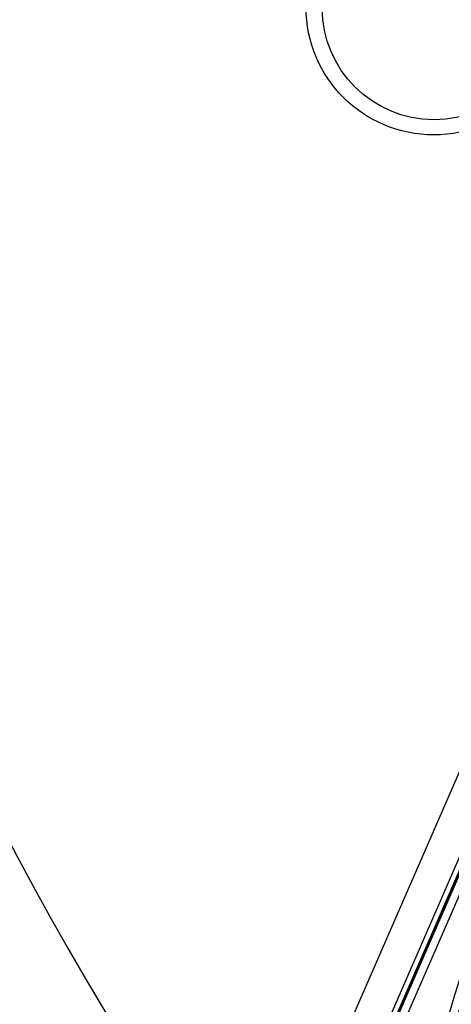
# Model space of a CAD drawing. Header units: millimetres. Extents: x 2719 to 13968, y 3953 to 13921.
# Tile 21 of 160: x 5047 to 5074, y 4837 to 4899. Entities that reach past the tile are written whole.
import ezdxf

# ---------------------------------------------------------------- set-up
doc = ezdxf.new("R2010")
doc.units = ezdxf.units.MM

msp = doc.modelspace()

# ---------------------------------------------------------------- linework, layer by layer
at = {"color": 7, "linetype": 'Continuous', "lineweight": 25}
for p, q in [((5106.803, 4926.198), (5041.072, 4774.88)), ((5090.217, 4882.661), (5050, 4790.079)), ((5061.875, 4816.563), (5090.338, 4882.086)), ((5088.583, 4877.965), (5063.889, 4821.117)), ((5063.984, 4821.154), (5088.621, 4877.869)), ((5089.079, 4877.67), (5064.443, 4820.955))]:
    msp.add_line(p, q, dxfattribs=at)
for centre, radius in [((5072.984, 4899.882), 7.999), ((5072.995, 4899.833), 6.999)]:
    msp.add_circle(centre, radius, dxfattribs=at)
for centre, radius, start, end in [((5210.556, 4932.91), 184.975, 173.6763, 216.52024), ((5158.767, 4813.69), 87.393, 135.57652, 177.46396)]:
    msp.add_arc(centre, radius, start, end, dxfattribs=at)
msp.add_open_spline([(5070.961, 4817.579), (5071.249, 4821.136), (5071.825, 4828.255), (5074.245, 4838.735), (5076.851, 4845.385), (5078.152, 4848.708)], degree=3, knots=[0, 0, 0, 0, 0.333225, 0.666768, 1, 1, 1, 1], dxfattribs=at)

doc.saveas('drawing.dxf')
